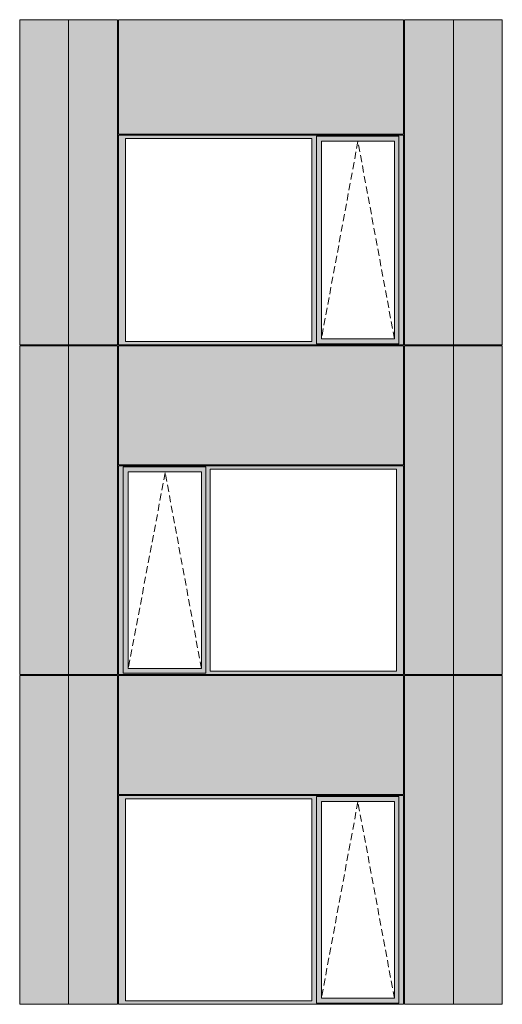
# Model space of a CAD drawing. Header units: millimetres. Extents: x 169383 to 755273, y -3871 to 302042.
# Tile 53 of 61: x 201195 to 206025, y 86998 to 96854. Entities that reach past the tile are written whole.
import ezdxf

# ---------------------------------------------------------------- set-up
doc = ezdxf.new("R2010")
doc.units = ezdxf.units.MM
doc.header["$MEASUREMENT"] = 0
doc.linetypes.add('OO_EOIAAY', pattern=[105.833361, 70.555568, -35.277793])
doc.layers.add('0_Ном._пера__1', color=7, linetype='Continuous', lineweight=0)
doc.layers.add('0_Ном._пера__120', color=7, linetype='Continuous', lineweight=0)
doc.layers.add('АР-Стены_внешние_.АР_Ном._пера__214', color=7, linetype='Continuous', lineweight=0, true_color=0xe2eaf1)

msp = doc.modelspace()

# ---------------------------------------------------------------- hatches: boundary and pattern name
at = {"layer": '0_Ном._пера__1', "linetype": 'Continuous', "lineweight": 0, "true_color": 0x000000}
for points in [[(202184.728, 95698.425), (202184.728, 95663.425), (202253.418, 95663.425), (204117.182, 95663.425), (204166.154, 95663.425), (204166.154, 95688.425), (204990.525, 95688.425), (204990.525, 95663.425), (205034.683, 95663.425), (205034.683, 95698.425)], [(202253.418, 93633.425), (202253.418, 95663.425), (202184.728, 95663.425), (202184.728, 93633.425)], [(204166.154, 95663.425), (204117.182, 95663.425), (204117.182, 93633.425), (204166.154, 93633.425)], [(204166.154, 95688.425), (204166.154, 95638.425), (204215.218, 95638.425), (204946.275, 95638.425), (204990.525, 95638.425), (204990.525, 95688.425)], [(204166.154, 93658.425), (204214.255, 93658.425), (204214.255, 95638.425), (204166.154, 95638.425)], [(204946.275, 95638.425), (204946.275, 93658.425), (204990.525, 93658.425), (204990.525, 95638.425)], [(204990.525, 93633.425), (205034.683, 93633.425), (205034.683, 95663.425), (204990.525, 95663.425)], [(202253.418, 93633.425), (202184.728, 93633.425), (202184.728, 93598.425), (205034.683, 93598.425), (205034.683, 93633.425), (204990.525, 93633.425), (204990.525, 93608.425), (204166.154, 93608.425), (204166.154, 93633.425), (204117.182, 93633.425)], [(204166.154, 93658.425), (204166.154, 93608.425), (204990.525, 93608.425), (204990.525, 93658.425), (204946.275, 93658.425), (204215.218, 93658.425)], [(202184.728, 92353.425), (202228.886, 92353.425), (202228.886, 92378.425), (205024.948, 92378.425), (205024.948, 92388.425), (202184.728, 92388.425)], [(202228.886, 90333.423), (202228.886, 92353.425), (202184.728, 92353.425), (202184.728, 90333.423)], [(202228.886, 92378.425), (202228.886, 92328.425), (202282.764, 92328.425), (203013.822, 92328.425), (203058.072, 92328.425), (203058.072, 92378.425)], [(205024.948, 92378.425), (203058.072, 92378.425), (203058.072, 92353.425), (203102.23, 92353.425), (204965.993, 92353.425), (205034.683, 92353.425), (205034.683, 92388.425), (205024.948, 92388.425)], [(203058.072, 92353.425), (203058.072, 90333.423), (203102.23, 90333.423), (203102.23, 92353.425)], [(204965.993, 90333.423), (205034.683, 90333.423), (205034.683, 92353.425), (204965.993, 92353.425)], [(202228.886, 92328.425), (202228.886, 90358.423), (202281.802, 90358.423), (202281.802, 92328.425)], [(203013.822, 90358.423), (203058.072, 90358.423), (203058.072, 92328.425), (203013.822, 92328.425)], [(202228.886, 90333.423), (202184.728, 90333.423), (202184.728, 90298.423), (205034.683, 90298.423), (205034.683, 90333.423), (204965.993, 90333.423), (203102.23, 90333.423), (203058.072, 90333.423), (203058.072, 90308.423), (202228.886, 90308.423)], [(202228.886, 90308.423), (203058.072, 90308.423), (203058.072, 90358.423), (203013.822, 90358.423), (202282.764, 90358.423), (202228.886, 90358.423)], [(202184.728, 89088.425), (202184.728, 89053.425), (202253.418, 89053.425), (204117.182, 89053.425), (204166.154, 89053.425), (204166.154, 89078.425), (204990.525, 89078.425), (204990.525, 89053.425), (205034.683, 89053.425), (205034.683, 89088.425)], [(202253.418, 87033.425), (202253.418, 89053.425), (202184.728, 89053.425), (202184.728, 87033.425)], [(204166.154, 89053.425), (204117.182, 89053.425), (204117.182, 87033.425), (204166.154, 87033.425)], [(204166.154, 89078.425), (204166.154, 89028.425), (204215.218, 89028.425), (204946.275, 89028.425), (204990.525, 89028.425), (204990.525, 89078.425)], [(204166.154, 87058.425), (204214.255, 87058.425), (204214.255, 89028.425), (204166.154, 89028.425)], [(204946.275, 89028.425), (204946.275, 87058.425), (204990.525, 87058.425), (204990.525, 89028.425)], [(204990.525, 87033.425), (205034.683, 87033.425), (205034.683, 89053.425), (204990.525, 89053.425)], [(202253.418, 87033.425), (202184.728, 87033.425), (202184.728, 86998.425), (205034.683, 86998.425), (205034.683, 87033.425), (204990.525, 87033.425), (204990.525, 87008.425), (204166.154, 87008.425), (204166.154, 87033.425), (204117.182, 87033.425)], [(204166.154, 87058.425), (204166.154, 87008.425), (204990.525, 87008.425), (204990.525, 87058.425), (204946.275, 87058.425), (204215.218, 87058.425)]]:
    msp.add_hatch(color=18, dxfattribs=at).paths.add_polyline_path(points)
at = {"layer": 'АР-Стены_внешние_.АР_Ном._пера__214', "linetype": 'Continuous', "lineweight": 0, "true_color": 0xe5e8eb}
for points in [[(201194.728, 95698.425), (201194.728, 93598.425), (201684.728, 93598.425), (201684.728, 96853.676), (201194.728, 96853.676)], [(201684.728, 96853.676), (201684.728, 93598.425), (202174.728, 93598.425), (202174.728, 96853.676)], [(202184.728, 96853.676), (202184.728, 95708.425), (205034.683, 95708.425), (205034.683, 96853.676)], [(205044.683, 95698.425), (205044.683, 93598.425), (205534.683, 93598.425), (205534.683, 96853.676), (205044.683, 96853.676)], [(205534.683, 96853.676), (205534.683, 93598.425), (206024.683, 93598.425), (206024.683, 96853.676)], [(201684.728, 93588.425), (201194.728, 93588.425), (201194.728, 90298.425), (201684.728, 90298.425)], [(202174.728, 93588.425), (201684.728, 93588.425), (201684.728, 90298.425), (202174.728, 90298.425)], [(202184.728, 93588.425), (202184.728, 92398.425), (205034.682, 92398.425), (205034.682, 93588.425)], [(205534.683, 93588.425), (205044.683, 93588.425), (205044.683, 90298.425), (205534.683, 90298.425)], [(206024.683, 93588.425), (205534.683, 93588.425), (205534.683, 90298.425), (206024.683, 90298.425)], [(201194.728, 89088.425), (201194.728, 86998.425), (201684.728, 86998.425), (201684.728, 90288.423), (201194.728, 90288.423)], [(201684.728, 90288.423), (201684.728, 86998.425), (202174.728, 86998.425), (202174.728, 90288.423)], [(202184.728, 90288.423), (202184.728, 89098.425), (205034.683, 89098.425), (205034.683, 90288.423)], [(205044.683, 89088.425), (205044.683, 86998.425), (205534.683, 86998.425), (205534.683, 90288.423), (205044.683, 90288.423)], [(205534.683, 90288.423), (205534.683, 86998.425), (206024.683, 86998.425), (206024.683, 90288.423)]]:
    msp.add_hatch(color=254, dxfattribs=at).paths.add_polyline_path(points)

# ---------------------------------------------------------------- linework, layer by layer
at = {"layer": '0_Ном._пера__120', "color": 7, "linetype": 'Continuous', "lineweight": 0}
for p, q in [((201194.728, 96853.676), (201194.728, 93598.425)), ((201194.728, 96853.676), (202174.728, 96853.676)), ((201684.728, 96853.676), (201684.728, 93598.425)), ((202174.728, 93598.425), (202174.728, 96853.676)), ((202184.728, 95708.425), (202184.728, 96853.676)), ((202184.728, 96853.676), (205034.683, 96853.676)), ((205034.683, 95708.425), (205034.683, 96853.676)), ((205044.683, 96853.676), (205044.683, 93598.425)), ((205044.683, 96853.676), (206024.683, 96853.676)), ((205534.683, 96853.676), (205534.683, 93598.425)), ((206024.683, 93598.425), (206024.683, 96853.676)), ((205034.683, 95708.425), (202184.728, 95708.425)), ((202184.728, 95663.425), (202184.728, 95698.425)), ((202184.728, 95698.425), (205034.683, 95698.425)), ((205034.683, 95698.425), (205034.683, 95663.425)), ((202184.728, 93633.425), (202184.728, 95663.425)), ((202253.418, 95663.425), (202253.418, 93633.425)), ((204117.182, 95663.425), (202253.418, 95663.425)), ((204117.182, 93633.425), (204117.182, 95663.425)), ((204166.154, 95638.425), (204166.154, 95688.425)), ((204990.525, 95688.425), (204166.154, 95688.425)), ((204166.154, 93658.425), (204166.154, 95638.425)), ((204214.255, 93658.425), (204214.255, 95638.425)), ((204214.255, 95638.425), (204945.312, 95638.425)), ((204946.275, 95638.425), (204945.312, 95638.425)), ((204946.275, 93658.425), (204946.275, 95638.425)), ((204990.525, 95663.425), (204990.525, 95688.425)), ((204990.525, 95663.425), (204990.525, 93633.425)), ((205034.683, 95663.425), (205034.683, 93633.425)), ((202184.728, 93598.425), (202184.728, 93633.425)), ((202253.418, 93633.425), (204117.182, 93633.425)), ((204166.154, 93608.425), (204166.154, 93658.425)), ((204945.312, 93658.425), (204214.255, 93658.425)), ((204945.312, 93658.425), (204946.275, 93658.425)), ((204990.525, 93633.425), (204990.525, 93608.425)), ((205034.683, 93633.425), (205034.683, 93598.425)), ((201684.728, 93598.425), (201194.728, 93598.425)), ((201194.728, 93588.425), (201194.728, 90298.425)), ((201684.728, 93588.425), (201194.728, 93588.425)), ((202174.728, 93598.425), (201684.728, 93598.425)), ((201684.728, 90288.423), (201684.728, 93597.917)), ((202174.728, 93588.425), (201684.728, 93588.425)), ((202174.728, 90298.425), (202174.728, 93588.425)), ((205034.683, 93598.425), (202184.728, 93598.425)), ((202184.728, 92398.425), (202184.728, 93588.425)), ((205034.682, 93588.425), (202184.728, 93588.425)), ((204166.154, 93608.425), (204990.525, 93608.425)), ((205034.682, 92398.425), (205034.682, 93588.425)), ((205534.683, 93598.425), (205044.683, 93598.425)), ((205044.683, 93588.425), (205044.683, 90298.425)), ((205534.683, 93588.425), (205044.683, 93588.425)), ((206024.683, 93598.425), (205534.683, 93598.425)), ((205534.683, 90290.48), (205534.683, 93595.454)), ((205534.683, 90288.423), (205534.683, 93595.454)), ((206024.683, 93588.425), (205534.683, 93588.425)), ((206024.683, 90298.425), (206024.683, 93588.425)), ((205034.682, 92398.425), (202184.728, 92398.425)), ((205034.683, 92388.425), (202184.728, 92388.425)), ((202194.632, 92388.425), (202184.728, 92388.425)), ((202184.728, 92388.425), (202184.728, 92353.425)), ((202184.728, 92353.425), (202184.728, 90333.423)), ((202228.886, 92353.425), (202228.886, 92378.425)), ((202228.886, 92378.425), (203058.072, 92378.425)), ((202228.886, 92353.425), (202228.886, 90312.999)), ((203058.072, 92378.425), (203058.072, 92353.425)), ((203058.072, 92353.425), (203058.072, 90333.423)), ((203102.23, 90333.423), (203102.23, 92353.425)), ((203102.23, 92353.425), (204965.993, 92353.425)), ((204965.993, 92353.425), (204965.993, 90333.423)), ((205034.683, 92353.425), (205034.683, 92388.425)), ((205034.683, 90333.423), (205034.683, 92353.425)), ((203012.859, 92328.425), (202281.802, 92328.425)), ((202281.802, 92328.425), (202281.802, 90358.423)), ((203012.859, 92328.425), (203013.822, 92328.425)), ((203013.822, 92328.425), (203013.822, 90358.423)), ((201684.728, 90298.425), (201194.728, 90298.425)), ((201194.728, 90288.423), (201194.728, 86998.425)), ((201194.728, 90288.423), (202174.728, 90288.423)), ((202174.728, 90298.425), (201684.728, 90298.425)), ((201684.728, 90288.423), (201684.728, 86998.425)), ((202174.728, 86998.425), (202174.728, 90288.423)), ((202184.728, 90333.423), (202184.728, 90298.423)), ((202194.356, 90298.425), (202184.728, 90298.425)), ((202184.728, 90298.423), (202194.553, 90298.423)), ((202184.728, 89098.425), (202184.728, 90288.423)), ((202184.728, 90288.423), (205034.683, 90288.423)), ((202194.553, 90298.423), (205024.869, 90298.423)), ((203058.072, 90312.999), (202228.886, 90312.999)), ((202281.802, 90358.423), (203012.859, 90358.423)), ((203013.822, 90358.423), (203012.859, 90358.423)), ((203058.072, 90333.423), (203058.072, 90312.999)), ((204965.993, 90333.423), (203102.23, 90333.423)), ((205024.869, 90298.423), (205034.683, 90298.423)), ((205034.683, 90298.423), (205034.683, 90333.423)), ((205034.683, 89098.425), (205034.683, 90288.423)), ((205534.683, 90298.425), (205044.683, 90298.425)), ((205044.683, 90288.423), (205044.683, 86998.425)), ((205044.683, 90288.423), (206024.683, 90288.423)), ((206024.683, 90298.425), (205534.683, 90298.425)), ((205534.683, 90288.423), (205534.683, 86998.425)), ((206024.683, 86998.425), (206024.683, 90288.423)), ((205034.683, 89098.425), (202184.728, 89098.425)), ((202184.728, 89053.425), (202184.728, 89088.425)), ((202184.728, 89088.425), (205034.683, 89088.425)), ((202184.728, 87033.425), (202184.728, 89053.425)), ((202253.418, 89053.425), (202253.418, 87033.425)), ((204117.182, 89053.425), (202253.418, 89053.425)), ((204117.182, 87033.425), (204117.182, 89053.425)), ((204166.154, 89028.425), (204166.154, 89078.425)), ((204990.525, 89078.425), (204166.154, 89078.425)), ((204166.154, 87058.425), (204166.154, 89028.425)), ((204214.255, 87058.425), (204214.255, 89028.425)), ((204214.255, 89028.425), (204945.312, 89028.425)), ((204946.275, 89028.425), (204945.312, 89028.425)), ((204946.275, 87058.425), (204946.275, 89028.425)), ((204990.525, 89053.425), (204990.525, 89078.425)), ((204990.525, 89053.425), (204990.525, 87033.425)), ((205034.683, 89088.425), (205034.683, 89053.425)), ((205034.683, 89053.425), (205034.683, 87033.425)), ((202184.728, 86998.425), (202184.728, 87033.425)), ((202253.418, 87033.425), (204117.182, 87033.425)), ((204166.154, 87008.425), (204166.154, 87058.425)), ((204945.312, 87058.425), (204214.255, 87058.425)), ((204945.312, 87058.425), (204946.275, 87058.425)), ((204990.525, 87033.425), (204990.525, 87008.425)), ((205034.683, 87033.425), (205034.683, 86998.425)), ((201684.728, 86998.425), (201194.728, 86998.425)), ((202174.728, 86998.425), (201684.728, 86998.425)), ((205034.683, 86998.425), (202184.728, 86998.425)), ((204166.154, 87008.425), (204990.525, 87008.425)), ((205534.683, 86998.425), (205044.683, 86998.425)), ((206024.683, 86998.425), (205534.683, 86998.425))]:
    msp.add_line(p, q, dxfattribs=at)
at = {"layer": '0_Ном._пера__120', "color": 7, "linetype": 'OO_EOIAAY', "lineweight": 0}
for p, q in [((204579.446, 95634.434), (204214.255, 93658.425)), ((204945.312, 93658.425), (204578.64, 95638.425)), ((202650.822, 92318.425), (202281.802, 90358.423)), ((203013.822, 90358.423), (202650.822, 92318.425)), ((204579.446, 89024.434), (204214.255, 87058.425)), ((204945.312, 87058.425), (204578.64, 89028.425))]:
    msp.add_line(p, q, dxfattribs=at)

doc.saveas('drawing.dxf')
